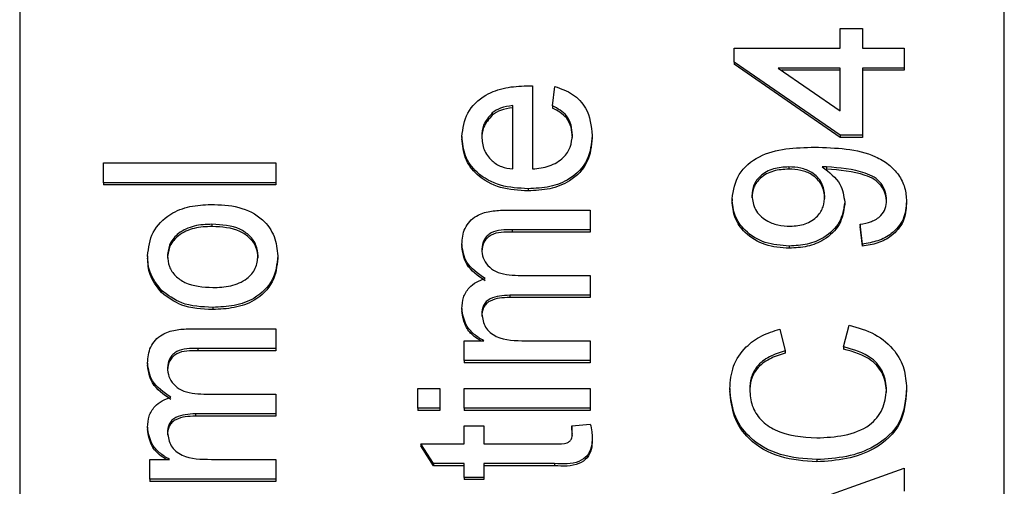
# Model space of a CAD drawing. Extents: x 0 to 8410, y 0 to 5940.
# Tile 150 of 212: x 7398 to 7418, y 3173 to 3182. Entities that reach past the tile are written whole.
import ezdxf

# ---------------------------------------------------------------- set-up
doc = ezdxf.new("R2010")
doc.units = 0
doc.header["$LTSCALE"] = 10
doc.layers.get('0').update_dxf_attribs({"linetype": 'CONTINUOUS'})
doc.styles.add('SLDTEXTSTYLE0', font='TXT', dxfattribs={"width": 0.605})
doc.dimstyles.new('SLDDIMSTYLE1', dxfattribs={"dimtxt": 50, "dimasz": 50, "dimexe": 0, "dimexo": 0.0625, "dimgap": 12.5, "dimtad": 1, "dimdec": 1, "dimrnd": 1e-09, "dimzin": 12, "dimtxsty": 'SLDTEXTSTYLE0', "dimsah": 1, "dimcen": 0.09, "dimazin": 3, "dimtfac": 1, "dimtofl": 0, "dimtmove": 0, "dimatfit": 3, "dimtolj": 1, "dimtzin": 12})

# ---------------------------------------------------------------- blocks, each defined once
blk = doc.blocks.new('_D_7')
at = {"color": 7, "linetype": 'CONTINUOUS'}
for p, q in [((7266.776, 4418.503), (7266.776, 2774.609)), ((7032.776, 2981.172), (7032.776, 2774.609)), ((7032.776, 2789.609), (7266.776, 2789.609)), ((7266.776, 2789.609), (7764.678, 2789.609))]:
    blk.add_line(p, q, dxfattribs=at)
for points in [[(7032.776, 2789.609), (7082.776, 2782.109), (7082.776, 2797.109)], [(7266.776, 2789.609), (7216.776, 2797.109), (7216.776, 2782.109)]]:
    blk.add_solid(points, dxfattribs=at)
at = {"color": 7, "linetype": 'CONTINUOUS', "char_height": 50, "attachment_point": 1, "style": 'SLDTEXTSTYLE0'}
for s, insert in [('234', (7493.706, 2930.799)), ('(3x M10)', (7493.706, 2854.063))]:
    blk.add_mtext(s, dxfattribs=dict(at, insert=insert))

msp = doc.modelspace()

# ---------------------------------------------------------------- linework, layer by layer
at = {"color": 7, "linetype": 'CONTINUOUS'}
for p, q in [((7397.776, 3192.381), (7397.776, 3162.849)), ((7417.776, 3162.849), (7417.776, 3192.381)), ((7414.444, 3181.669), (7414.444, 3182.071)), ((7414.444, 3182.071), (7414.893, 3182.071)), ((7414.893, 3182.071), (7414.893, 3181.669)), ((7412.29, 3181.388), (7412.29, 3181.669)), ((7412.29, 3181.669), (7414.444, 3181.669)), ((7414.893, 3181.669), (7415.745, 3181.669)), ((7415.745, 3181.669), (7415.745, 3181.268)), ((7414.444, 3179.902), (7412.29, 3181.388)), ((7412.29, 3181.388), (7412.29, 3181.344)), ((7414.444, 3179.858), (7412.29, 3181.344)), ((7414.444, 3181.268), (7413.183, 3181.268)), ((7413.183, 3181.268), (7414.444, 3180.398)), ((7414.444, 3181.223), (7413.248, 3181.223)), ((7414.444, 3180.398), (7414.444, 3181.268)), ((7415.745, 3181.268), (7414.893, 3181.268)), ((7414.893, 3181.268), (7414.893, 3179.902)), ((7415.745, 3181.223), (7414.893, 3181.223)), ((7415.745, 3181.268), (7415.745, 3181.223)), ((7408.194, 3180.905), (7408.194, 3179.22)), ((7408.598, 3180.5), (7408.643, 3180.894)), ((7407.79, 3179.22), (7407.79, 3180.505)), ((7408.598, 3180.5), (7408.598, 3180.456)), ((7407.376, 3180.357), (7407.376, 3180.313)), ((7406.758, 3179.876), (7406.758, 3179.832)), ((7409.406, 3179.897), (7409.406, 3179.853)), ((7414.893, 3179.902), (7414.444, 3179.902)), ((7414.444, 3179.902), (7414.444, 3179.858)), ((7414.893, 3179.858), (7414.444, 3179.858)), ((7414.893, 3179.902), (7414.893, 3179.858)), ((7399.476, 3178.939), (7399.476, 3179.34)), ((7399.476, 3179.34), (7402.976, 3179.34)), ((7402.976, 3179.34), (7402.976, 3178.939)), ((7413.397, 3179.26), (7413.397, 3179.215)), ((7414.162, 3179.262), (7414.162, 3179.217)), ((7402.976, 3178.939), (7399.476, 3178.939)), ((7399.476, 3178.939), (7399.476, 3178.894)), ((7402.976, 3178.894), (7399.476, 3178.894)), ((7402.976, 3178.939), (7402.976, 3178.894)), ((7408.104, 3178.818), (7408.104, 3178.774)), ((7412.245, 3178.614), (7412.245, 3178.569)), ((7414.534, 3178.543), (7414.534, 3178.498)), ((7415.79, 3178.559), (7415.79, 3178.515)), ((7407.613, 3178.382), (7409.361, 3178.382)), ((7409.361, 3178.382), (7409.361, 3177.98)), ((7401.682, 3178.096), (7401.682, 3178.051)), ((7414.893, 3177.694), (7414.848, 3178.096)), ((7414.848, 3178.096), (7414.848, 3178.051)), ((7414.893, 3177.649), (7414.848, 3178.051)), ((7409.361, 3177.98), (7407.779, 3177.98)), ((7409.361, 3177.935), (7407.779, 3177.935)), ((7409.361, 3177.98), (7409.361, 3177.935)), ((7406.758, 3177.688), (7406.758, 3177.643)), ((7413.407, 3177.654), (7413.407, 3177.609)), ((7414.893, 3177.694), (7414.893, 3177.649)), ((7400.373, 3177.454), (7400.373, 3177.41)), ((7403.021, 3177.454), (7403.021, 3177.41)), ((7407.902, 3177.056), (7409.361, 3177.056)), ((7409.361, 3177.056), (7409.361, 3176.655)), ((7400.655, 3176.753), (7400.655, 3176.709)), ((7409.361, 3176.655), (7407.729, 3176.655)), ((7409.361, 3176.61), (7407.729, 3176.61)), ((7409.361, 3176.655), (7409.361, 3176.61)), ((7401.697, 3176.409), (7401.697, 3176.364)), ((7406.758, 3176.385), (7406.758, 3176.341)), ((7414.51, 3175.606), (7414.625, 3176.048)), ((7401.229, 3175.972), (7402.976, 3175.972)), ((7402.976, 3175.972), (7402.976, 3175.571)), ((7413.218, 3175.967), (7413.324, 3175.526)), ((7406.803, 3175.33), (7406.803, 3175.731)), ((7406.803, 3175.731), (7407.202, 3175.731)), ((7408.058, 3175.731), (7409.361, 3175.731)), ((7409.361, 3175.731), (7409.361, 3175.33)), ((7414.51, 3175.606), (7414.51, 3175.561)), ((7402.976, 3175.571), (7401.394, 3175.571)), ((7402.976, 3175.526), (7401.394, 3175.526)), ((7402.976, 3175.571), (7402.976, 3175.526)), ((7413.324, 3175.526), (7413.324, 3175.481)), ((7400.373, 3175.278), (7400.373, 3175.234)), ((7409.361, 3175.33), (7406.803, 3175.33)), ((7406.803, 3175.33), (7406.803, 3175.285)), ((7409.361, 3175.285), (7406.803, 3175.285)), ((7409.361, 3175.33), (7409.361, 3175.285)), ((7401.517, 3174.647), (7402.976, 3174.647)), ((7402.976, 3174.647), (7402.976, 3174.246)), ((7405.861, 3174.361), (7405.861, 3174.763)), ((7405.861, 3174.763), (7406.309, 3174.763)), ((7406.309, 3174.763), (7406.309, 3174.361)), ((7406.803, 3174.361), (7406.803, 3174.763)), ((7406.803, 3174.763), (7409.361, 3174.763)), ((7409.361, 3174.763), (7409.361, 3174.361)), ((7412.2, 3174.76), (7412.2, 3174.716)), ((7415.79, 3174.769), (7415.79, 3174.724)), ((7402.976, 3174.246), (7401.345, 3174.246)), ((7402.976, 3174.201), (7401.345, 3174.201)), ((7402.976, 3174.246), (7402.976, 3174.201)), ((7406.309, 3174.361), (7405.861, 3174.361)), ((7405.861, 3174.361), (7405.861, 3174.316)), ((7406.309, 3174.316), (7405.861, 3174.316)), ((7406.309, 3174.361), (7406.309, 3174.316)), ((7409.361, 3174.361), (7406.803, 3174.361)), ((7406.803, 3174.361), (7406.803, 3174.316)), ((7409.361, 3174.316), (7406.803, 3174.316)), ((7409.361, 3174.361), (7409.361, 3174.316)), ((7406.803, 3173.638), (7406.803, 3174)), ((7406.803, 3174), (7407.207, 3174)), ((7407.207, 3174), (7407.207, 3173.638)), ((7408.99, 3174), (7409.367, 3174.04)), ((7408.99, 3174), (7408.99, 3173.955)), ((7400.373, 3173.976), (7400.373, 3173.931)), ((7406.18, 3173.237), (7405.925, 3173.638)), ((7405.925, 3173.638), (7406.803, 3173.638)), ((7405.925, 3173.638), (7405.925, 3173.594)), ((7407.207, 3173.638), (7408.658, 3173.638)), ((7409.406, 3173.757), (7409.406, 3173.712)), ((7406.18, 3173.192), (7405.925, 3173.594)), ((7400.418, 3172.921), (7400.418, 3173.322)), ((7400.418, 3173.322), (7400.817, 3173.322)), ((7401.673, 3173.322), (7402.976, 3173.322)), ((7402.976, 3173.322), (7402.976, 3172.921)), ((7406.803, 3173.237), (7406.18, 3173.237)), ((7406.18, 3173.237), (7406.18, 3173.192)), ((7406.803, 3172.956), (7406.803, 3173.237)), ((7408.642, 3173.237), (7407.207, 3173.237)), ((7407.207, 3173.237), (7407.207, 3172.956)), ((7413.969, 3173.317), (7413.969, 3173.272)), ((7406.803, 3173.192), (7406.18, 3173.192)), ((7408.642, 3173.192), (7407.207, 3173.192)), ((7412.245, 3171.9), (7415.745, 3173.143)), ((7415.745, 3173.143), (7415.745, 3172.675)), ((7402.976, 3172.921), (7400.418, 3172.921)), ((7400.418, 3172.921), (7400.418, 3172.876)), ((7402.976, 3172.876), (7400.418, 3172.876)), ((7402.976, 3172.921), (7402.976, 3172.876)), ((7407.207, 3172.956), (7406.803, 3172.956)), ((7406.803, 3172.956), (7406.803, 3172.911)), ((7407.207, 3172.911), (7406.803, 3172.911)), ((7407.207, 3172.956), (7407.207, 3172.911))]:
    msp.add_line(p, q, dxfattribs=at)
at = {"color": 8, "linetype": 'CONTINUOUS'}
for p, q in [((7407.779, 3177.98), (7407.779, 3177.935)), ((7407.729, 3176.655), (7407.729, 3176.61)), ((7401.394, 3175.571), (7401.394, 3175.526)), ((7401.345, 3174.246), (7401.345, 3174.201)), ((7408.642, 3173.237), (7408.642, 3173.192))]:
    msp.add_line(p, q, dxfattribs=at)
at = {"color": 7, "linetype": 'CONTINUOUS'}
for points, knots in [([(7406.758, 3179.876), (7406.78, 3180.042), (7406.823, 3180.374), (7407.197, 3180.728), (7407.644, 3180.887), (7407.934, 3180.9), (7408.079, 3180.906)], [0, 0, 0, 0, 0.279369, 0.558403, 0.778894, 1, 1, 1, 1]), ([(7408.079, 3180.906), (7408.1, 3180.906), (7408.139, 3180.906), (7408.177, 3180.905), (7408.194, 3180.905)], [0, 0, 0, 0, 0.560114, 1, 1, 1, 1]), ([(7408.643, 3180.894), (7408.77, 3180.849), (7409.025, 3180.759), (7409.351, 3180.408), (7409.385, 3180.091), (7409.406, 3179.897)], [0, 0, 0, 0, 0.280612, 0.560792, 1, 1, 1, 1]), ([(7407.79, 3180.505), (7407.705, 3180.494), (7407.552, 3180.476), (7407.43, 3180.394), (7407.376, 3180.357)], [0, 0, 0, 0, 0.560702, 1, 1, 1, 1]), ([(7407.79, 3180.46), (7407.705, 3180.45), (7407.552, 3180.431), (7407.43, 3180.349), (7407.376, 3180.313)], [0, 0, 0, 0, 0.560693, 1, 1, 1, 1]), ([(7409.002, 3179.904), (7408.997, 3179.973), (7408.988, 3180.111), (7408.878, 3180.348), (7408.704, 3180.443), (7408.598, 3180.5)], [0, 0, 0, 0, 0.281285, 0.561945, 1, 1, 1, 1]), ([(7409.002, 3179.859), (7408.997, 3179.928), (7408.988, 3180.067), (7408.877, 3180.303), (7408.704, 3180.398), (7408.598, 3180.456)], [0, 0, 0, 0, 0.281307, 0.561855, 1, 1, 1, 1]), ([(7407.376, 3180.357), (7407.306, 3180.278), (7407.18, 3180.135), (7407.167, 3179.954), (7407.162, 3179.874)], [0, 0, 0, 0, 0.558511, 1, 1, 1, 1]), ([(7407.376, 3180.313), (7407.306, 3180.233), (7407.18, 3180.09), (7407.167, 3179.909), (7407.162, 3179.83)], [0, 0, 0, 0, 0.558591, 1, 1, 1, 1]), ([(7408.104, 3178.818), (7407.914, 3178.828), (7407.535, 3178.848), (7407.069, 3179.102), (7406.796, 3179.477), (7406.771, 3179.743), (7406.758, 3179.876)], [0, 0, 0, 0, 0.280745, 0.55978, 0.779666, 1, 1, 1, 1]), ([(7408.104, 3178.774), (7407.914, 3178.784), (7407.535, 3178.804), (7407.069, 3179.057), (7406.796, 3179.432), (7406.771, 3179.698), (7406.758, 3179.832)], [0, 0, 0, 0, 0.280747, 0.559749, 0.77967, 1, 1, 1, 1]), ([(7407.162, 3179.874), (7407.17, 3179.785), (7407.187, 3179.606), (7407.343, 3179.39), (7407.556, 3179.252), (7407.712, 3179.231), (7407.79, 3179.22)], [0, 0, 0, 0, 0.280239, 0.559759, 0.779653, 1, 1, 1, 1]), ([(7409.406, 3179.897), (7409.389, 3179.728), (7409.355, 3179.39), (7408.997, 3179.012), (7408.547, 3178.839), (7408.251, 3178.825), (7408.104, 3178.818)], [0, 0, 0, 0, 0.279959, 0.558648, 0.778986, 1, 1, 1, 1]), ([(7409.406, 3179.853), (7409.389, 3179.684), (7409.355, 3179.346), (7408.997, 3178.968), (7408.546, 3178.795), (7408.251, 3178.781), (7408.104, 3178.774)], [0, 0, 0, 0, 0.279947, 0.558672, 0.778984, 1, 1, 1, 1]), ([(7408.194, 3179.22), (7408.31, 3179.232), (7408.541, 3179.257), (7408.818, 3179.425), (7408.979, 3179.658), (7408.994, 3179.822), (7409.002, 3179.904)], [0, 0, 0, 0, 0.2806204, 0.5596457, 0.7796808, 1, 1, 1, 1]), ([(7412.245, 3178.614), (7412.274, 3178.787), (7412.332, 3179.132), (7412.936, 3179.633), (7413.529, 3179.65), (7413.924, 3179.662)], [0, 0, 0, 0, 0.249926, 0.499855, 1, 1, 1, 1]), ([(7413.924, 3179.662), (7414.355, 3179.648), (7414.895, 3179.631), (7415.431, 3179.321), (7415.638, 3179.105), (7415.769, 3178.842), (7415.783, 3178.654), (7415.79, 3178.559)], [0, 0, 0, 0, 0.498582, 0.624029, 0.749318, 0.874625, 1, 1, 1, 1]), ([(7413.397, 3179.26), (7413.292, 3179.254), (7413.083, 3179.242), (7412.825, 3179.102), (7412.67, 3178.897), (7412.656, 3178.749), (7412.649, 3178.675)], [0, 0, 0, 0, 0.280615, 0.559965, 0.779718, 1, 1, 1, 1]), ([(7413.397, 3179.215), (7413.292, 3179.209), (7413.083, 3179.197), (7412.825, 3179.058), (7412.67, 3178.852), (7412.656, 3178.704), (7412.649, 3178.631)], [0, 0, 0, 0, 0.280609, 0.559966, 0.779806, 1, 1, 1, 1]), ([(7414.13, 3178.665), (7414.118, 3178.759), (7414.095, 3178.946), (7413.892, 3179.15), (7413.643, 3179.248), (7413.479, 3179.256), (7413.397, 3179.26)], [0, 0, 0, 0, 0.279589, 0.558683, 0.779018, 1, 1, 1, 1]), ([(7414.13, 3178.621), (7414.118, 3178.714), (7414.095, 3178.901), (7413.892, 3179.106), (7413.643, 3179.203), (7413.479, 3179.211), (7413.397, 3179.215)], [0, 0, 0, 0, 0.279505, 0.558673, 0.779021, 1, 1, 1, 1]), ([(7414.162, 3179.262), (7414.146, 3179.262), (7414.118, 3179.261), (7414.089, 3179.26), (7414.077, 3179.26)], [0, 0, 0, 0, 0.560237, 1, 1, 1, 1]), ([(7414.077, 3179.26), (7414.219, 3179.153), (7414.473, 3178.963), (7414.515, 3178.671), (7414.534, 3178.543)], [0, 0, 0, 0, 0.559141, 1, 1, 1, 1]), ([(7415.386, 3178.58), (7415.381, 3178.64), (7415.371, 3178.761), (7415.28, 3178.926), (7415.138, 3179.059), (7414.769, 3179.213), (7414.432, 3179.24), (7414.162, 3179.262)], [0, 0, 0, 0, 0.12522, 0.250328, 0.375344, 0.500638, 1, 1, 1, 1]), ([(7415.386, 3178.535), (7415.381, 3178.596), (7415.371, 3178.716), (7415.28, 3178.881), (7415.138, 3179.014), (7414.769, 3179.168), (7414.432, 3179.196), (7414.162, 3179.217)], [0, 0, 0, 0, 0.125222, 0.250324, 0.375343, 0.500642, 1, 1, 1, 1]), ([(7413.407, 3177.654), (7413.24, 3177.666), (7412.908, 3177.689), (7412.515, 3177.934), (7412.279, 3178.263), (7412.257, 3178.497), (7412.245, 3178.614)], [0, 0, 0, 0, 0.280313, 0.559585, 0.779674, 1, 1, 1, 1]), ([(7412.649, 3178.675), (7412.663, 3178.577), (7412.69, 3178.38), (7412.914, 3178.175), (7413.172, 3178.069), (7413.345, 3178.06), (7413.431, 3178.055)], [0, 0, 0, 0, 0.279192, 0.558596, 0.779103, 1, 1, 1, 1]), ([(7413.431, 3178.055), (7413.534, 3178.063), (7413.74, 3178.079), (7413.981, 3178.237), (7414.113, 3178.448), (7414.124, 3178.593), (7414.13, 3178.665)], [0, 0, 0, 0, 0.280189, 0.559434, 0.779461, 1, 1, 1, 1]), ([(7400.373, 3177.454), (7400.394, 3177.619), (7400.434, 3177.948), (7400.793, 3178.306), (7401.23, 3178.477), (7401.517, 3178.49), (7401.661, 3178.497)], [0, 0, 0, 0, 0.279554, 0.558601, 0.778995, 1, 1, 1, 1]), ([(7401.661, 3178.497), (7401.852, 3178.491), (7402.232, 3178.48), (7402.711, 3178.236), (7402.976, 3177.854), (7403.006, 3177.588), (7403.021, 3177.454)], [0, 0, 0, 0, 0.281036, 0.55951, 0.779606, 1, 1, 1, 1]), ([(7413.407, 3177.609), (7413.24, 3177.621), (7412.908, 3177.644), (7412.515, 3177.89), (7412.279, 3178.218), (7412.257, 3178.452), (7412.245, 3178.569)], [0, 0, 0, 0, 0.2803269, 0.5596084, 0.7796631, 1, 1, 1, 1]), ([(7414.534, 3178.543), (7414.512, 3178.402), (7414.469, 3178.12), (7414.149, 3177.825), (7413.778, 3177.673), (7413.531, 3177.66), (7413.407, 3177.654)], [0, 0, 0, 0, 0.279051, 0.558565, 0.779053, 1, 1, 1, 1]), ([(7414.534, 3178.498), (7414.512, 3178.358), (7414.469, 3178.076), (7414.149, 3177.781), (7413.778, 3177.629), (7413.531, 3177.616), (7413.407, 3177.609)], [0, 0, 0, 0, 0.279059, 0.558566, 0.779053, 1, 1, 1, 1]), ([(7414.848, 3178.096), (7414.925, 3178.11), (7415.079, 3178.14), (7415.269, 3178.25), (7415.372, 3178.413), (7415.382, 3178.524), (7415.386, 3178.58)], [0, 0, 0, 0, 0.280741, 0.559853, 0.779728, 1, 1, 1, 1]), ([(7415.79, 3178.559), (7415.779, 3178.436), (7415.755, 3178.191), (7415.518, 3177.905), (7415.211, 3177.745), (7414.999, 3177.711), (7414.893, 3177.694)], [0, 0, 0, 0, 0.279974, 0.55898, 0.779237, 1, 1, 1, 1]), ([(7415.79, 3178.515), (7415.779, 3178.392), (7415.755, 3178.146), (7415.518, 3177.86), (7415.211, 3177.7), (7414.999, 3177.666), (7414.893, 3177.649)], [0, 0, 0, 0, 0.279974, 0.55898, 0.779237, 1, 1, 1, 1]), ([(7406.758, 3177.688), (7406.767, 3177.799), (7406.785, 3178.021), (7407.019, 3178.274), (7407.323, 3178.371), (7407.517, 3178.378), (7407.613, 3178.382)], [0, 0, 0, 0, 0.2803181, 0.5582367, 0.7787217, 1, 1, 1, 1]), ([(7401.682, 3178.096), (7401.561, 3178.091), (7401.318, 3178.081), (7401.008, 3177.94), (7400.809, 3177.711), (7400.788, 3177.54), (7400.777, 3177.454)], [0, 0, 0, 0, 0.281063, 0.560297, 0.78015, 1, 1, 1, 1]), ([(7401.682, 3178.051), (7401.561, 3178.046), (7401.318, 3178.036), (7401.008, 3177.895), (7400.809, 3177.667), (7400.788, 3177.495), (7400.777, 3177.41)], [0, 0, 0, 0, 0.2810719, 0.5603538, 0.7802133, 1, 1, 1, 1]), ([(7402.617, 3177.454), (7402.61, 3177.529), (7402.595, 3177.677), (7402.456, 3177.869), (7402.167, 3178.07), (7401.882, 3178.085), (7401.682, 3178.096)], [0, 0, 0, 0, 0.18709, 0.373947, 0.561012, 1, 1, 1, 1]), ([(7402.617, 3177.41), (7402.61, 3177.484), (7402.595, 3177.633), (7402.456, 3177.824), (7402.167, 3178.025), (7401.882, 3178.04), (7401.682, 3178.051)], [0, 0, 0, 0, 0.187027, 0.373959, 0.560981, 1, 1, 1, 1]), ([(7407.779, 3177.98), (7407.627, 3177.983), (7407.437, 3177.986), (7407.266, 3177.862), (7407.182, 3177.754), (7407.17, 3177.656), (7407.162, 3177.591)], [0, 0, 0, 0, 0.499096, 0.624558, 0.750366, 1, 1, 1, 1]), ([(7407.779, 3177.935), (7407.627, 3177.938), (7407.437, 3177.942), (7407.266, 3177.818), (7407.182, 3177.71), (7407.17, 3177.612), (7407.162, 3177.546)], [0, 0, 0, 0, 0.4990466, 0.6245791, 0.7502769, 1, 1, 1, 1]), ([(7407.233, 3176.994), (7407.085, 3177.093), (7406.822, 3177.271), (7406.778, 3177.56), (7406.758, 3177.688)], [0, 0, 0, 0, 0.559998, 1, 1, 1, 1]), ([(7407.233, 3176.949), (7407.085, 3177.049), (7406.822, 3177.227), (7406.778, 3177.516), (7406.758, 3177.643)], [0, 0, 0, 0, 0.559998, 1, 1, 1, 1]), ([(7400.655, 3176.753), (7400.563, 3176.872), (7400.398, 3177.085), (7400.381, 3177.341), (7400.373, 3177.454)], [0, 0, 0, 0, 0.559051, 1, 1, 1, 1]), ([(7400.655, 3176.709), (7400.563, 3176.828), (7400.398, 3177.04), (7400.381, 3177.297), (7400.373, 3177.41)], [0, 0, 0, 0, 0.559045, 1, 1, 1, 1]), ([(7400.777, 3177.454), (7400.784, 3177.381), (7400.799, 3177.234), (7400.932, 3177.042), (7401.216, 3176.839), (7401.498, 3176.822), (7401.696, 3176.811)], [0, 0, 0, 0, 0.187137, 0.373991, 0.561096, 1, 1, 1, 1]), ([(7401.696, 3176.811), (7401.819, 3176.815), (7402.065, 3176.825), (7402.385, 3176.96), (7402.586, 3177.194), (7402.607, 3177.367), (7402.617, 3177.454)], [0, 0, 0, 0, 0.281121, 0.5603811, 0.7801978, 1, 1, 1, 1]), ([(7403.021, 3177.454), (7403.001, 3177.286), (7402.961, 3176.951), (7402.59, 3176.586), (7402.137, 3176.428), (7401.844, 3176.415), (7401.697, 3176.409)], [0, 0, 0, 0, 0.279603, 0.558372, 0.778857, 1, 1, 1, 1]), ([(7403.021, 3177.41), (7403.001, 3177.242), (7402.961, 3176.906), (7402.59, 3176.542), (7402.137, 3176.384), (7401.844, 3176.371), (7401.697, 3176.364)], [0, 0, 0, 0, 0.279593, 0.558358, 0.77886, 1, 1, 1, 1]), ([(7407.162, 3177.591), (7407.167, 3177.531), (7407.178, 3177.41), (7407.279, 3177.25), (7407.507, 3177.076), (7407.739, 3177.064), (7407.902, 3177.056)], [0, 0, 0, 0, 0.187289, 0.37434, 0.561176, 1, 1, 1, 1]), ([(7406.758, 3176.385), (7406.763, 3176.46), (7406.773, 3176.61), (7406.886, 3176.799), (7407.048, 3176.931), (7407.171, 3176.973), (7407.233, 3176.994)], [0, 0, 0, 0, 0.280186, 0.559485, 0.779641, 1, 1, 1, 1]), ([(7401.697, 3176.409), (7401.477, 3176.418), (7401.086, 3176.434), (7400.786, 3176.656), (7400.655, 3176.753)], [0, 0, 0, 0, 0.560956, 1, 1, 1, 1]), ([(7401.697, 3176.364), (7401.477, 3176.373), (7401.086, 3176.39), (7400.786, 3176.611), (7400.655, 3176.709)], [0, 0, 0, 0, 0.560958, 1, 1, 1, 1]), ([(7407.729, 3176.655), (7407.589, 3176.649), (7407.414, 3176.641), (7407.249, 3176.529), (7407.175, 3176.424), (7407.167, 3176.331), (7407.162, 3176.27)], [0, 0, 0, 0, 0.498485, 0.624088, 0.749653, 1, 1, 1, 1]), ([(7407.729, 3176.61), (7407.589, 3176.604), (7407.414, 3176.596), (7407.249, 3176.484), (7407.175, 3176.379), (7407.167, 3176.287), (7407.162, 3176.225)], [0, 0, 0, 0, 0.498498, 0.624186, 0.749645, 1, 1, 1, 1]), ([(7407.202, 3175.731), (7407.133, 3175.773), (7406.994, 3175.858), (7406.805, 3176.074), (7406.776, 3176.267), (7406.758, 3176.385)], [0, 0, 0, 0, 0.280956, 0.561819, 1, 1, 1, 1]), ([(7407.136, 3175.731), (7407.09, 3175.76), (7406.975, 3175.831), (7406.805, 3176.03), (7406.776, 3176.223), (7406.758, 3176.341)], [0, 0, 0, 0, 0.2076773, 0.5170991, 1, 1, 1, 1]), ([(7407.162, 3176.27), (7407.177, 3176.178), (7407.2, 3176.04), (7407.327, 3175.893), (7407.583, 3175.737), (7407.847, 3175.734), (7408.058, 3175.731)], [0, 0, 0, 0, 0.249195, 0.374812, 0.500515, 1, 1, 1, 1]), ([(7414.625, 3176.048), (7414.804, 3175.996), (7415.162, 3175.892), (7415.553, 3175.561), (7415.761, 3175.165), (7415.78, 3174.901), (7415.79, 3174.769)], [0, 0, 0, 0, 0.280244, 0.559565, 0.779606, 1, 1, 1, 1]), ([(7400.373, 3175.278), (7400.383, 3175.39), (7400.401, 3175.611), (7400.634, 3175.865), (7400.938, 3175.962), (7401.132, 3175.969), (7401.229, 3175.972)], [0, 0, 0, 0, 0.280311, 0.558242, 0.778725, 1, 1, 1, 1]), ([(7412.2, 3174.76), (7412.213, 3174.914), (7412.238, 3175.22), (7412.492, 3175.596), (7412.837, 3175.848), (7413.091, 3175.927), (7413.218, 3175.967)], [0, 0, 0, 0, 0.2800814, 0.5594646, 0.7795385, 1, 1, 1, 1]), ([(7415.386, 3174.727), (7415.373, 3174.848), (7415.347, 3175.088), (7415.05, 3175.455), (7414.715, 3175.549), (7414.51, 3175.606)], [0, 0, 0, 0, 0.280713, 0.5608995, 1, 1, 1, 1]), ([(7401.394, 3175.571), (7401.243, 3175.574), (7401.053, 3175.577), (7400.881, 3175.453), (7400.798, 3175.345), (7400.785, 3175.247), (7400.777, 3175.182)], [0, 0, 0, 0, 0.4990484, 0.6245819, 0.7503956, 1, 1, 1, 1]), ([(7401.394, 3175.526), (7401.243, 3175.529), (7401.053, 3175.532), (7400.881, 3175.408), (7400.798, 3175.3), (7400.785, 3175.202), (7400.777, 3175.137)], [0, 0, 0, 0, 0.499056, 0.624586, 0.750282, 1, 1, 1, 1]), ([(7413.324, 3175.526), (7413.215, 3175.491), (7412.997, 3175.422), (7412.748, 3175.228), (7412.62, 3174.982), (7412.61, 3174.82), (7412.604, 3174.739)], [0, 0, 0, 0, 0.280542, 0.559776, 0.779664, 1, 1, 1, 1]), ([(7413.324, 3175.481), (7413.215, 3175.446), (7412.997, 3175.377), (7412.748, 3175.183), (7412.62, 3174.938), (7412.61, 3174.775), (7412.604, 3174.694)], [0, 0, 0, 0, 0.280588, 0.559764, 0.779658, 1, 1, 1, 1]), ([(7415.386, 3174.683), (7415.373, 3174.803), (7415.347, 3175.044), (7415.05, 3175.41), (7414.715, 3175.504), (7414.51, 3175.561)], [0, 0, 0, 0, 0.280722, 0.560917, 1, 1, 1, 1]), ([(7400.848, 3174.584), (7400.701, 3174.684), (7400.437, 3174.862), (7400.393, 3175.151), (7400.373, 3175.278)], [0, 0, 0, 0, 0.559998, 1, 1, 1, 1]), ([(7400.848, 3174.54), (7400.701, 3174.639), (7400.437, 3174.817), (7400.393, 3175.107), (7400.373, 3175.234)], [0, 0, 0, 0, 0.559998, 1, 1, 1, 1]), ([(7400.777, 3175.182), (7400.783, 3175.122), (7400.793, 3175.001), (7400.895, 3174.84), (7401.122, 3174.667), (7401.354, 3174.655), (7401.517, 3174.647)], [0, 0, 0, 0, 0.187304, 0.374348, 0.561188, 1, 1, 1, 1]), ([(7413.969, 3173.317), (7413.717, 3173.334), (7413.213, 3173.368), (7412.594, 3173.717), (7412.255, 3174.229), (7412.219, 3174.583), (7412.2, 3174.76)], [0, 0, 0, 0, 0.280487, 0.55957, 0.779607, 1, 1, 1, 1]), ([(7413.969, 3173.272), (7413.717, 3173.289), (7413.213, 3173.323), (7412.594, 3173.672), (7412.255, 3174.184), (7412.219, 3174.538), (7412.2, 3174.716)], [0, 0, 0, 0, 0.280487, 0.55957, 0.779607, 1, 1, 1, 1]), ([(7412.604, 3174.739), (7412.613, 3174.628), (7412.63, 3174.407), (7412.818, 3174.111), (7413.248, 3173.807), (7413.671, 3173.779), (7413.967, 3173.759)], [0, 0, 0, 0, 0.187237, 0.373925, 0.560751, 1, 1, 1, 1]), ([(7413.967, 3173.759), (7414.155, 3173.768), (7414.53, 3173.785), (7415.033, 3173.967), (7415.335, 3174.331), (7415.369, 3174.595), (7415.386, 3174.727)], [0, 0, 0, 0, 0.281244, 0.560707, 0.780123, 1, 1, 1, 1]), ([(7415.79, 3174.769), (7415.771, 3174.534), (7415.733, 3174.066), (7415.201, 3173.572), (7414.577, 3173.356), (7414.172, 3173.33), (7413.969, 3173.317)], [0, 0, 0, 0, 0.2799749, 0.5580948, 0.7789195, 1, 1, 1, 1]), ([(7415.79, 3174.724), (7415.771, 3174.49), (7415.733, 3174.022), (7415.201, 3173.527), (7414.577, 3173.311), (7414.172, 3173.285), (7413.969, 3173.272)], [0, 0, 0, 0, 0.279947, 0.558081, 0.778911, 1, 1, 1, 1]), ([(7400.373, 3173.976), (7400.379, 3174.051), (7400.389, 3174.201), (7400.501, 3174.39), (7400.663, 3174.521), (7400.786, 3174.563), (7400.848, 3174.584)], [0, 0, 0, 0, 0.280186, 0.559485, 0.779641, 1, 1, 1, 1]), ([(7401.345, 3174.246), (7401.204, 3174.239), (7401.029, 3174.231), (7400.865, 3174.119), (7400.79, 3174.014), (7400.783, 3173.922), (7400.777, 3173.86)], [0, 0, 0, 0, 0.498516, 0.624089, 0.749654, 1, 1, 1, 1]), ([(7401.345, 3174.201), (7401.204, 3174.195), (7401.029, 3174.187), (7400.865, 3174.075), (7400.79, 3173.97), (7400.783, 3173.877), (7400.777, 3173.816)], [0, 0, 0, 0, 0.498516, 0.624089, 0.749654, 1, 1, 1, 1]), ([(7409.002, 3173.842), (7409.001, 3173.872), (7408.999, 3173.924), (7408.993, 3173.977), (7408.99, 3174)], [0, 0, 0, 0, 0.560133, 1, 1, 1, 1]), ([(7409.367, 3174.04), (7409.379, 3173.988), (7409.399, 3173.894), (7409.404, 3173.799), (7409.406, 3173.757)], [0, 0, 0, 0, 0.560227, 1, 1, 1, 1]), ([(7400.817, 3173.322), (7400.748, 3173.364), (7400.61, 3173.448), (7400.42, 3173.664), (7400.391, 3173.858), (7400.373, 3173.976)], [0, 0, 0, 0, 0.280936, 0.561794, 1, 1, 1, 1]), ([(7400.752, 3173.322), (7400.705, 3173.351), (7400.591, 3173.422), (7400.421, 3173.62), (7400.391, 3173.813), (7400.373, 3173.931)], [0, 0, 0, 0, 0.207635, 0.517074, 1, 1, 1, 1]), ([(7400.777, 3173.86), (7400.792, 3173.769), (7400.815, 3173.631), (7400.943, 3173.484), (7401.199, 3173.328), (7401.463, 3173.325), (7401.673, 3173.322)], [0, 0, 0, 0, 0.249207, 0.374825, 0.500524, 1, 1, 1, 1]), ([(7408.658, 3173.638), (7408.742, 3173.633), (7408.848, 3173.627), (7408.95, 3173.689), (7408.997, 3173.75), (7409, 3173.805), (7409.002, 3173.842)], [0, 0, 0, 0, 0.499621, 0.625255, 0.750279, 1, 1, 1, 1]), ([(7409.002, 3173.798), (7409.001, 3173.827), (7408.999, 3173.88), (7408.993, 3173.932), (7408.99, 3173.955)], [0, 0, 0, 0, 0.5601749, 1, 1, 1, 1]), ([(7409.406, 3173.757), (7409.403, 3173.694), (7409.398, 3173.568), (7409.316, 3173.387), (7409.06, 3173.214), (7408.815, 3173.227), (7408.642, 3173.237)], [0, 0, 0, 0, 0.187439, 0.373814, 0.559454, 1, 1, 1, 1]), ([(7409.406, 3173.712), (7409.403, 3173.649), (7409.398, 3173.523), (7409.316, 3173.342), (7409.06, 3173.169), (7408.815, 3173.182), (7408.642, 3173.192)], [0, 0, 0, 0, 0.187427, 0.373791, 0.559479, 1, 1, 1, 1])]:
    msp.add_open_spline(points, degree=3, knots=knots, dxfattribs=at)

# ---------------------------------------------------------------- dimensions: what is measured, and where the dimension line sits
dim = msp.add_linear_dim(base=(7266.776, 2789.609), p1=(7032.776, 3001.172), p2=(7266.776, 4438.503), text='<>\\P(3x M10)', dimstyle='SLDDIMSTYLE1', dxfattribs=at)
dim.commit()
dim.dimension.update_dxf_attribs({"geometry": '_D_7', "text_midpoint": (7629.192, 2789.609), "dimtype": 160})

doc.saveas('drawing.dxf')
